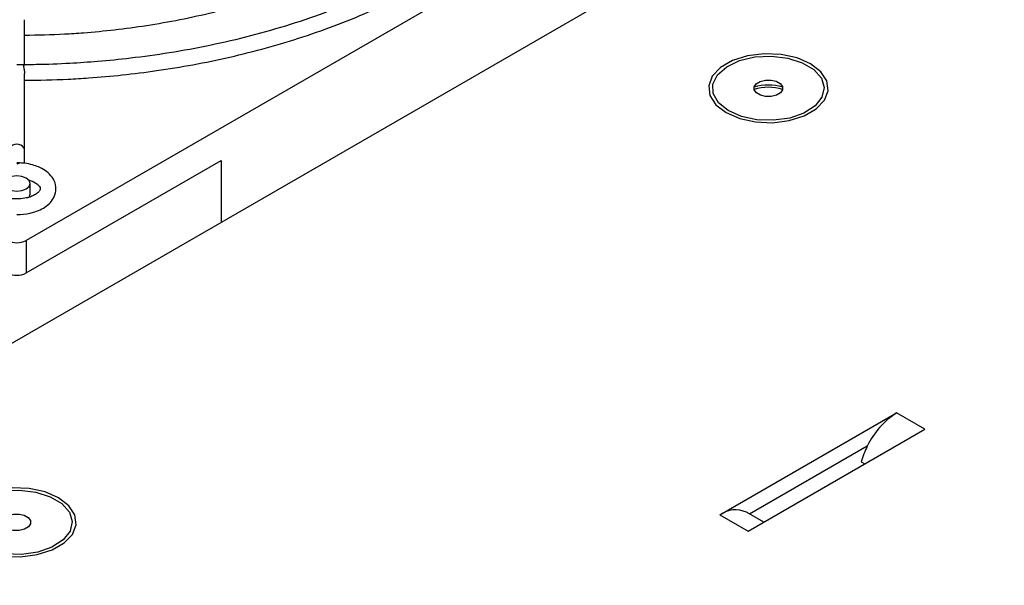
# Model space of a CAD drawing. Header units: millimetres. Extents: x -415 to 5, y -292 to 5.
# Tile 62 of 72: x -82.68 to -67.87, y -106.01 to -97.5. Entities that reach past the tile are written whole.
import ezdxf

# ---------------------------------------------------------------- set-up
doc = ezdxf.new("R2010")
doc.units = ezdxf.units.MM
doc.header["$MEASUREMENT"] = 0
doc.layers.add('实线', color=2, linetype='Continuous', lineweight=25)

msp = doc.modelspace()

# ---------------------------------------------------------------- linework, layer by layer
at = {"layer": '实线', "color": 7, "linetype": 'Continuous', "lineweight": 25}
for p, q in [((-89.1121, -106.0068), (-54.0915, -85.7899)), ((-69.8549, -93.4695), (-82.5828, -100.8172)), ((-82.6063, -98.1843), (-82.6063, -97.5802)), ((-82.6063, -99.4659), (-82.6063, -98.3063)), ((-82.6063, -99.6584), (-82.6063, -99.4659)), ((-82.5828, -101.3071), (-79.6481, -99.613)), ((-79.6481, -99.613), (-79.6481, -100.5434)), ((-82.5242, -100.1233), (-82.5242, -99.96)), ((-82.5394, -100.1674), (-82.5242, -100.1233)), ((-82.5828, -100.8172), (-82.5828, -101.3071)), ((-72.146, -104.9481), (-69.487, -103.4131)), ((-69.0628, -103.658), (-69.487, -103.4131)), ((-71.7217, -105.193), (-69.0628, -103.658)), ((-69.9286, -103.913), (-71.6995, -104.9353)), ((-70.0186, -104.1498), (-69.9666, -104.1798)), ((-72.146, -104.9481), (-71.7217, -105.193)), ((-71.4874, -105.0578), (-71.746, -104.9085))]:
    msp.add_line(p, q, dxfattribs=at)
at = {"layer": '实线', "color": 7, "linetype": 'Continuous', "lineweight": 25, "flags": 128}
for points in [[(-72.054, -98.8943), (-71.8489, -98.983), (-71.6089, -99.0346), (-71.3534, -99.0452), (-71.103, -99.0138), (-70.8782, -98.9429), (-70.6971, -98.8383), (-70.5743, -98.7085), (-70.5199, -98.564), (-70.5381, -98.4165), (-70.6276, -98.278), (-70.7812, -98.1596), (-70.9862, -98.071), (-71.2262, -98.0193), (-71.4818, -98.0087), (-71.7321, -98.0402), (-71.9569, -98.111), (-72.138, -98.2156), (-72.2608, -98.3454), (-72.3153, -98.4899), (-72.297, -98.6374), (-72.2075, -98.776), (-72.054, -98.8943)], [(-70.7146, -98.7924), (-70.8813, -98.9002), (-71.0957, -98.9749), (-71.3387, -99.0097), (-71.5887, -99.0017), (-71.8235, -98.9515), (-72.0222, -98.8635), (-72.1672, -98.7457), (-72.2456, -98.6084), (-72.2504, -98.4639), (-72.1812, -98.325), (-72.0442, -98.204), (-71.8514, -98.1117), (-71.6201, -98.0564), (-71.3709, -98.0428), (-71.1257, -98.0722), (-70.9065, -98.1421), (-70.7327, -98.2462), (-70.6198, -98.3752), (-70.5777, -98.5177), (-70.6103, -98.661), (-70.7146, -98.7924)], [(-71.2351, -98.5958), (-71.2947, -98.6309), (-71.3729, -98.6501), (-71.458, -98.6506), (-71.5369, -98.6323), (-71.5976, -98.5979), (-71.6309, -98.5527), (-71.6318, -98.5036), (-71.6, -98.4581), (-71.5404, -98.423), (-71.4622, -98.4038), (-71.3771, -98.4033), (-71.2982, -98.4216), (-71.2375, -98.456), (-71.2042, -98.5012), (-71.2033, -98.5503), (-71.2351, -98.5958)], [(-82.8656, -99.8783), (-82.909, -99.9158), (-82.9242, -99.96), (-82.909, -100.0041), (-82.8656, -100.0416), (-82.8007, -100.0666), (-82.7242, -100.0754), (-82.6477, -100.0666), (-82.5828, -100.0416), (-82.5394, -100.0041), (-82.5242, -99.96), (-82.5394, -99.9158), (-82.5828, -99.8783), (-82.6477, -99.8533), (-82.7242, -99.8445), (-82.8007, -99.8533), (-82.8656, -99.8783)], [(-83.3677, -105.4256), (-83.1626, -105.5142), (-82.9226, -105.5659), (-82.6671, -105.5765), (-82.4167, -105.545), (-82.1919, -105.4742), (-82.0108, -105.3696), (-81.888, -105.2398), (-81.8336, -105.0953), (-81.8518, -104.9478), (-81.9414, -104.8092), (-82.0949, -104.6908), (-82.2999, -104.6022), (-82.54, -104.5505), (-82.7955, -104.54), (-83.0458, -104.5714), (-83.2706, -104.6423), (-83.4518, -104.7469), (-83.5745, -104.8767), (-83.629, -105.0212), (-83.6107, -105.1687), (-83.5212, -105.3072), (-83.3677, -105.4256)], [(-82.0283, -105.3237), (-82.195, -105.4315), (-82.4094, -105.5061), (-82.6524, -105.541), (-82.9024, -105.533), (-83.1372, -105.4828), (-83.336, -105.3948), (-83.4809, -105.277), (-83.5593, -105.1397), (-83.5641, -104.9952), (-83.4949, -104.8562), (-83.3579, -104.7353), (-83.1651, -104.643), (-82.9339, -104.5876), (-82.6846, -104.5741), (-82.4394, -104.6035), (-82.2202, -104.6734), (-82.0464, -104.7774), (-81.9335, -104.9064), (-81.8914, -105.0489), (-81.924, -105.1922), (-82.0283, -105.3237)], [(-82.5488, -105.1271), (-82.6084, -105.1622), (-82.6866, -105.1814), (-82.7717, -105.1819), (-82.8506, -105.1635), (-82.9113, -105.1292), (-82.9446, -105.084), (-82.9455, -105.0349), (-82.9137, -104.9893), (-82.8542, -104.9543), (-82.7759, -104.935), (-82.6908, -104.9346), (-82.6119, -104.9529), (-82.5512, -104.9873), (-82.5179, -105.0325), (-82.517, -105.0816), (-82.5488, -105.1271)]]:
    msp.add_lwpolyline(points, dxfattribs=at)
at = {"layer": '实线', "color": 7, "linetype": 'Continuous', "lineweight": 25}
for centre, radius, start, end in [((-71.4176, -99.2137), 0.7349, 72.88244, 107.11756), ((-71.4176, -99.2466), 0.735, 72.91086, 107.08914), ((-82.7242, -100.5443), 0.3074, 242.60967, 297.39033), ((-82.7242, -101.0342), 0.3074, 242.60967, 297.39033), ((-68.8513, -104.4197), 1.1905, 122.27561, 154.81103), ((-68.7835, -104.4836), 1.2794, 153.51187, 164.87482), ((-71.9127, -105.2648), 0.3933, 64.93093, 126.37953)]:
    msp.add_arc(centre, radius, start, end, dxfattribs=at)
msp.add_ellipse((-82.7242, -99.4659), major_axis=(0.1179, 0), ratio=0.8081949, start_param=0, end_param=3.1415927, dxfattribs=at)
for points, knots in [([(-74.2059, -93.2478), (-74.2034, -93.2875), (-74.1917, -93.4672), (-74.2345, -93.7925), (-74.3363, -94.205), (-74.5002, -94.6013), (-74.7096, -94.9737), (-74.9701, -95.3345), (-75.2795, -95.6816), (-75.6359, -96.0132), (-76.0369, -96.3275), (-76.4799, -96.6224), (-76.9619, -96.896), (-77.4795, -97.1465), (-78.0286, -97.3723), (-78.6047, -97.5716), (-79.2016, -97.7431), (-79.8107, -97.8853), (-80.4155, -97.9965), (-80.9813, -98.0749), (-81.481, -98.1249), (-81.9547, -98.1571), (-82.3607, -98.1727), (-82.6275, -98.1742), (-82.7242, -98.1748)], [0, 0, 0, 0, 0.0156877, 0.0710063, 0.1284612, 0.1798185, 0.2308513, 0.2816061, 0.3321524, 0.3825514, 0.4328467, 0.4830617, 0.5331979, 0.5832422, 0.6331565, 0.6828668, 0.7322351, 0.7809855, 0.8284849, 0.8728744, 0.9098802, 0.9408576, 0.9785727, 1, 1, 1, 1]), ([(-82.6063, -97.7269), (-82.4064, -97.7238), (-82.1106, -97.7191), (-81.6593, -97.6881), (-81.2463, -97.6488), (-80.7611, -97.5833), (-80.2624, -97.4953), (-79.7541, -97.3822), (-79.2475, -97.244), (-78.7502, -97.081), (-78.2686, -96.8939), (-77.8083, -96.6834), (-77.3738, -96.4508), (-76.969, -96.1973), (-76.5972, -95.9242), (-76.2614, -95.6328), (-75.9642, -95.3241), (-75.7079, -94.9993), (-75.495, -94.659), (-75.3274, -94.3038), (-75.2106, -93.934), (-75.1455, -93.5828), (-75.1474, -93.3553), (-75.1482, -93.2562)], [0, 0, 0, 0, 0.0507261, 0.0750138, 0.1152771, 0.156881, 0.2013113, 0.2474552, 0.2948643, 0.3431849, 0.3921728, 0.4416562, 0.4915178, 0.5416836, 0.5921171, 0.6428135, 0.693806, 0.7451695, 0.7970276, 0.8495632, 0.9030313, 0.9577669, 1, 1, 1, 1]), ([(-82.6063, -98.4075), (-82.3879, -98.4043), (-82.0664, -98.3997), (-81.5771, -98.3684), (-81.1318, -98.3289), (-80.6076, -98.2632), (-80.0671, -98.1748), (-79.5143, -98.0609), (-78.9605, -97.9216), (-78.4136, -97.7568), (-77.8804, -97.5671), (-77.3663, -97.3533), (-76.876, -97.1162), (-76.4137, -96.8572), (-75.9829, -96.5774), (-75.5865, -96.2781), (-75.2273, -95.9605), (-74.9076, -95.6257), (-74.6297, -95.2748), (-74.3958, -94.9085), (-74.2079, -94.5275), (-74.0704, -94.132), (-73.984, -93.7426), (-73.9729, -93.4846), (-73.9678, -93.364)], [0, 0, 0, 0, 0.0485596, 0.0714544, 0.1094261, 0.1486803, 0.1906223, 0.2342086, 0.2790181, 0.3247172, 0.3710732, 0.41792, 0.4651399, 0.5126526, 0.5604089, 0.6083868, 0.6565877, 0.7050432, 0.7538159, 0.8030052, 0.8527541, 0.9032568, 0.9547637, 1, 1, 1, 1]), ([(-82.6067, -97.5802), (-82.6066, -97.5767), (-82.6062, -97.5613), (-82.6088, -97.5362), (-82.6095, -97.5105), (-82.6071, -97.4954), (-82.6069, -97.4953), (-82.6068, -97.4953)], [0, 0, 0, 0, 0.0691883, 0.3074571, 0.5662405, 0.8207565, 1, 1, 1, 1]), ([(-82.6118, -98.175), (-82.6121, -98.1748), (-82.6145, -98.1732), (-82.6209, -98.181), (-82.6233, -98.2002), (-82.6186, -98.2291), (-82.6119, -98.257), (-82.608, -98.2821), (-82.6058, -98.2972), (-82.6066, -98.3051), (-82.6067, -98.3062)], [0, 0, 0, 0, 0.0294788, 0.2216567, 0.4232559, 0.598528, 0.778959, 0.8787677, 0.9820644, 1, 1, 1, 1]), ([(-82.7242, -100.4286), (-82.6564, -100.4246), (-82.5629, -100.419), (-82.4389, -100.3839), (-82.3463, -100.3452), (-82.2544, -100.284), (-82.1808, -100.2042), (-82.1337, -100.1006), (-82.1319, -99.9789), (-82.1836, -99.866), (-82.2693, -99.7803), (-82.3653, -99.7228), (-82.4661, -99.684), (-82.5828, -99.6552), (-82.6728, -99.651), (-82.7242, -99.6486)], [0, 0, 0, 0, 0.1139383, 0.1573048, 0.2280973, 0.2991123, 0.3744793, 0.4534584, 0.5406981, 0.6316953, 0.7154571, 0.7904185, 0.8482918, 0.9132642, 1, 1, 1, 1]), ([(-82.6393, -99.6556), (-82.6504, -99.6531), (-82.6766, -99.6471), (-82.7068, -99.6617), (-82.7242, -99.6702)], [0, 0, 0, 0, 0.4227493, 1, 1, 1, 1]), ([(-82.5458, -99.9087), (-82.5444, -99.909), (-82.518, -99.9156), (-82.4742, -99.9339), (-82.4224, -99.9637), (-82.3884, -99.9951), (-82.3714, -100.0239), (-82.3695, -100.0407), (-82.3747, -100.0639), (-82.4085, -100.1042), (-82.4656, -100.1397), (-82.5306, -100.1657), (-82.6146, -100.1867), (-82.7287, -100.1971), (-82.8344, -100.1864), (-82.9165, -100.1658), (-82.9746, -100.1436), (-83.0259, -100.1134), (-83.0601, -100.0821), (-83.077, -100.0533), (-83.0789, -100.0365), (-83.0736, -100.0133), (-83.04, -99.9728), (-82.9823, -99.9379), (-82.9347, -99.9169), (-82.9063, -99.9102), (-82.9006, -99.9088)], [0, 0, 0, 0, 0.0022715, 0.0419682, 0.0804822, 0.1193931, 0.1601503, 0.2127021, 0.2676494, 0.3219826, 0.366907, 0.402734, 0.4407464, 0.4996624, 0.5650687, 0.5905571, 0.6302539, 0.6687678, 0.7076788, 0.7484359, 0.8009877, 0.855935, 0.9102682, 0.9551926, 0.9910197, 1, 1, 1, 1])]:
    msp.add_open_spline(points, degree=3, knots=knots, dxfattribs=at)

doc.saveas('drawing.dxf')
